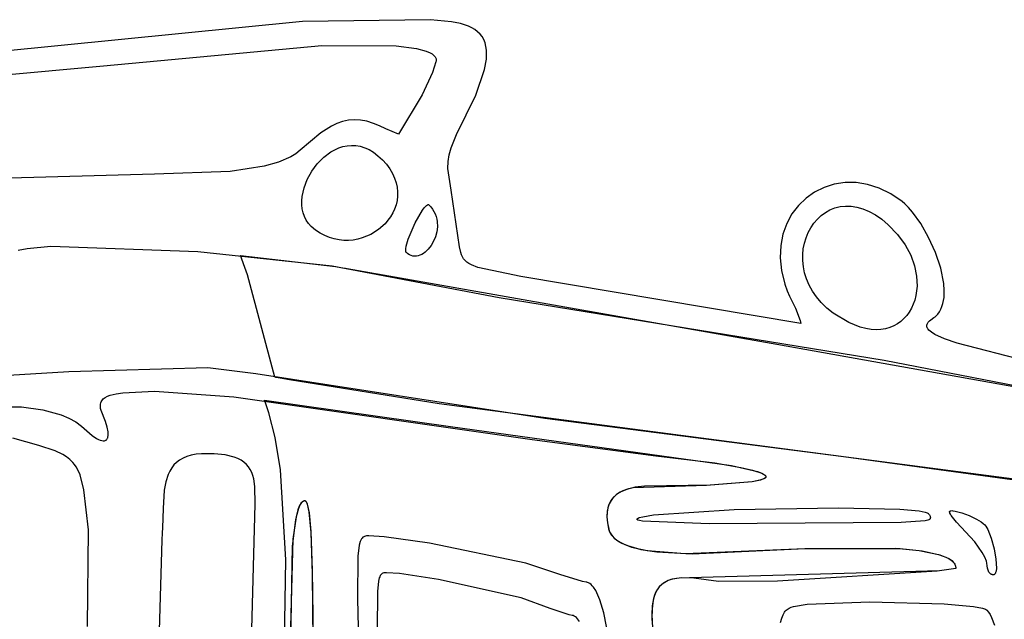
# Model space of a CAD drawing. Extents: x -74.1 to 10.8, y -36.7 to 44.6.
# Tile 182 of 199: x -23.8 to -21.9, y 4.6 to 5.8. Entities that reach past the tile are written whole.
import ezdxf

# ---------------------------------------------------------------- set-up
doc = ezdxf.new("R2010")
doc.units = 0

msp = doc.modelspace()

# ---------------------------------------------------------------- linework, layer by layer
at = {"layer": 'Layer 1', "color": 7, "linetype": 'CONTINUOUS'}
for p, q in [((-23.230991, 5.762613), (-23.886788, 5.697105)), ((-22.985327, 5.765999), (-23.230991, 5.762613)), ((-22.944399, 5.762202), (-22.985327, 5.765999)), ((-22.927139, 5.758628), (-22.944399, 5.762202)), ((-22.912197, 5.753629), (-22.927139, 5.758628)), ((-22.905638, 5.750524), (-22.912197, 5.753629)), ((-22.89971, 5.746975), (-22.905638, 5.750524)), ((-22.89443, 5.742955), (-22.89971, 5.746975)), ((-22.889815, 5.738434), (-22.89443, 5.742955)), ((-22.885882, 5.733384), (-22.889815, 5.738434)), ((-22.882648, 5.727775), (-22.885882, 5.733384)), ((-22.880131, 5.721579), (-22.882648, 5.727775)), ((-22.878347, 5.714768), (-22.880131, 5.721579)), ((-23.613707, 5.677577), (-23.194165, 5.71628)), ((-23.194165, 5.71628), (-23.05127, 5.715485)), ((-23.05127, 5.715485), (-23.011942, 5.710417)), ((-23.011942, 5.710417), (-22.993119, 5.705371)), ((-22.993119, 5.705371), (-22.985403, 5.702022)), ((-22.985403, 5.702022), (-22.982155, 5.700117)), ((-22.877313, 5.707311), (-22.878347, 5.714768)), ((-22.877047, 5.699181), (-22.877313, 5.707311)), ((-22.982155, 5.700117), (-22.979383, 5.698048)), ((-22.97454, 5.685006), (-22.981426, 5.664167)), ((-22.979383, 5.698048), (-22.977142, 5.695809)), ((-22.977142, 5.695809), (-22.976237, 5.694623)), ((-22.976237, 5.694623), (-22.975484, 5.693392)), ((-22.975484, 5.693392), (-22.97489, 5.692115)), ((-22.97489, 5.692115), (-22.974462, 5.690791)), ((-22.974239, 5.686527), (-22.97454, 5.685006)), ((-22.974462, 5.690791), (-22.974207, 5.689419)), ((-22.97413, 5.687998), (-22.974239, 5.686527)), ((-22.974207, 5.689419), (-22.97413, 5.687998)), ((-22.881024, 5.670458), (-22.877565, 5.690347)), ((-22.877565, 5.690347), (-22.877047, 5.699181)), ((-23.9542, 5.646584), (-23.613707, 5.677577)), ((-22.981426, 5.664167), (-23.001192, 5.621655)), ((-22.89811, 5.620976), (-22.881024, 5.670458)), ((-23.001192, 5.621655), (-23.046637, 5.545648)), ((-22.934939, 5.545475), (-22.89811, 5.620976)), ((-23.154128, 5.570239), (-23.164905, 5.56647)), ((-23.143033, 5.572699), (-23.154128, 5.570239)), ((-23.131576, 5.573709), (-23.143033, 5.572699)), ((-23.119713, 5.57313), (-23.131576, 5.573709)), ((-23.107399, 5.570821), (-23.119713, 5.57313)), ((-23.094592, 5.566645), (-23.107399, 5.570821)), ((-23.175408, 5.561532), (-23.19577, 5.548705)), ((-23.164905, 5.56647), (-23.175408, 5.561532)), ((-23.083077, 5.561648), (-23.094592, 5.566645)), ((-23.070936, 5.556042), (-23.083077, 5.561648)), ((-23.046637, 5.545648), (-23.070936, 5.556042)), ((-23.19577, 5.548705), (-23.235442, 5.514914)), ((-22.945295, 5.519658), (-22.934939, 5.545475)), ((-23.235442, 5.514914), (-23.243914, 5.508303)), ((-23.190346, 5.501526), (-23.176444, 5.511871)), ((-23.176444, 5.511871), (-23.169023, 5.516024)), ((-23.169023, 5.516024), (-23.161337, 5.51941)), ((-23.161337, 5.51941), (-23.15342, 5.521962)), ((-23.15342, 5.521962), (-23.145309, 5.523617)), ((-23.145309, 5.523617), (-23.137038, 5.524308)), ((-23.137038, 5.524308), (-23.128642, 5.523969)), ((-23.128642, 5.523969), (-23.120158, 5.522535)), ((-23.120158, 5.522535), (-23.111619, 5.519941)), ((-23.111619, 5.519941), (-23.103063, 5.516121)), ((-23.103063, 5.516121), (-23.094524, 5.511009)), ((-22.948935, 5.506455), (-22.945295, 5.519658)), ((-23.253795, 5.502336), (-23.277355, 5.492204)), ((-23.243914, 5.508303), (-23.253795, 5.502336)), ((-23.202762, 5.488898), (-23.190346, 5.501526)), ((-23.094524, 5.511009), (-23.086036, 5.50454)), ((-23.086036, 5.50454), (-23.077637, 5.496648)), ((-23.077637, 5.496648), (-23.069856, 5.487957)), ((-22.951398, 5.479998), (-22.951085, 5.493199)), ((-22.951085, 5.493199), (-22.948935, 5.506455)), ((-23.370674, 5.473988), (-23.515779, 5.468776)), ((-23.305262, 5.484269), (-23.370674, 5.473988)), ((-23.277355, 5.492204), (-23.305262, 5.484269)), ((-23.222002, 5.458894), (-23.213408, 5.474513)), ((-23.213408, 5.474513), (-23.202762, 5.488898)), ((-23.069856, 5.487957), (-23.063355, 5.47916)), ((-23.063355, 5.47916), (-23.058084, 5.470298)), ((-22.945069, 5.437928), (-22.951398, 5.479998)), ((-23.515779, 5.468776), (-23.881653, 5.458704)), ((-23.228261, 5.442567), (-23.222002, 5.458894)), ((-23.058084, 5.470298), (-23.053992, 5.461412)), ((-23.053992, 5.461412), (-23.05103, 5.452543)), ((-23.231903, 5.426055), (-23.228261, 5.442567)), ((-23.05103, 5.452543), (-23.049147, 5.443732)), ((-23.049147, 5.443732), (-23.048293, 5.435019)), ((-22.929002, 5.329461), (-22.945069, 5.437928)), ((-22.227925, 5.443567), (-22.246124, 5.434577)), ((-22.208364, 5.44972), (-22.227925, 5.443567)), ((-22.187712, 5.452842), (-22.208364, 5.44972)), ((-22.166245, 5.452742), (-22.187712, 5.452842)), ((-22.144234, 5.449227), (-22.166245, 5.452742)), ((-22.121955, 5.442104), (-22.144234, 5.449227)), ((-22.099679, 5.43118), (-22.121955, 5.442104)), ((-23.232653, 5.417893), (-23.231903, 5.426055)), ((-23.232644, 5.409882), (-23.232653, 5.417893)), ((-23.049472, 5.418052), (-23.051404, 5.40988)), ((-23.048418, 5.426445), (-23.049472, 5.418052)), ((-23.048293, 5.435019), (-23.048418, 5.426445)), ((-22.262686, 5.422943), (-22.277338, 5.408856)), ((-22.246124, 5.434577), (-22.262686, 5.422943)), ((-22.077681, 5.416263), (-22.099679, 5.43118)), ((-23.231838, 5.402087), (-23.232644, 5.409882)), ((-23.230201, 5.394574), (-23.231838, 5.402087)), ((-23.054165, 5.401969), (-23.057703, 5.394361)), ((-23.051404, 5.40988), (-23.054165, 5.401969)), ((-23.014525, 5.37572), (-23.000414, 5.399976)), ((-23.000414, 5.399976), (-22.997085, 5.404295)), ((-22.997085, 5.404295), (-22.993967, 5.407615)), ((-22.993967, 5.407615), (-22.992509, 5.408852)), ((-22.992509, 5.408852), (-22.991129, 5.409783)), ((-22.991129, 5.409783), (-22.990471, 5.410127)), ((-22.990471, 5.410127), (-22.989836, 5.410388)), ((-22.989836, 5.410388), (-22.989224, 5.410562)), ((-22.989224, 5.410562), (-22.988637, 5.410648)), ((-22.988637, 5.410648), (-22.984625, 5.406334)), ((-22.984625, 5.406334), (-22.981199, 5.401848)), ((-22.981199, 5.401848), (-22.978334, 5.397215)), ((-22.277338, 5.408856), (-22.289807, 5.39251)), ((-22.225416, 5.395375), (-22.216648, 5.400273)), ((-22.216648, 5.400273), (-22.207282, 5.404023)), ((-22.207282, 5.404023), (-22.197371, 5.406539)), ((-22.197371, 5.406539), (-22.186967, 5.407732)), ((-22.186967, 5.407732), (-22.176121, 5.407514)), ((-22.176121, 5.407514), (-22.164883, 5.405798)), ((-22.164883, 5.405798), (-22.153307, 5.402494)), ((-22.153307, 5.402494), (-22.141443, 5.397515)), ((-22.072749, 5.412247), (-22.077681, 5.416263)), ((-22.065346, 5.40501), (-22.072749, 5.412247)), ((-22.057652, 5.396061), (-22.065346, 5.40501)), ((-23.227698, 5.387408), (-23.230201, 5.394574)), ((-23.224294, 5.380655), (-23.227698, 5.387408)), ((-23.219952, 5.37438), (-23.224294, 5.380655)), ((-23.066915, 5.380217), (-23.072487, 5.373762)), ((-23.06197, 5.387097), (-23.066915, 5.380217)), ((-23.057703, 5.394361), (-23.06197, 5.387097)), ((-22.978334, 5.397215), (-22.976006, 5.392463)), ((-22.976006, 5.392463), (-22.974192, 5.387617)), ((-22.974192, 5.387617), (-22.972867, 5.382706)), ((-22.972867, 5.382706), (-22.972008, 5.377754)), ((-22.289807, 5.39251), (-22.299818, 5.374098)), ((-22.247629, 5.374685), (-22.240959, 5.382494)), ((-22.240959, 5.382494), (-22.233537, 5.38942)), ((-22.233537, 5.38942), (-22.225416, 5.395375)), ((-22.141443, 5.397515), (-22.129342, 5.390774)), ((-22.129342, 5.390774), (-22.117056, 5.382181)), ((-22.117056, 5.382181), (-22.104637, 5.371648)), ((-22.041992, 5.373873), (-22.057652, 5.396061)), ((-23.214637, 5.368648), (-23.219952, 5.37438)), ((-23.20607, 5.361628), (-23.214637, 5.368648)), ((-23.197278, 5.355727), (-23.20607, 5.361628)), ((-23.085314, 5.362291), (-23.10005, 5.353011)), ((-23.072487, 5.373762), (-23.085314, 5.362291)), ((-23.028029, 5.343773), (-23.014525, 5.37572)), ((-22.97159, 5.367837), (-22.972746, 5.358079)), ((-22.972008, 5.377754), (-22.97159, 5.367837)), ((-22.299818, 5.374098), (-22.3071, 5.353811)), ((-22.258512, 5.356773), (-22.253498, 5.366082)), ((-22.253498, 5.366082), (-22.247629, 5.374685)), ((-22.104637, 5.371648), (-22.086506, 5.352893)), ((-22.026969, 5.347373), (-22.041992, 5.373873)), ((-23.188311, 5.350904), (-23.197278, 5.355727)), ((-23.179219, 5.347119), (-23.188311, 5.350904)), ((-23.170052, 5.344331), (-23.179219, 5.347119)), ((-23.160861, 5.342499), (-23.170052, 5.344331)), ((-23.151696, 5.341582), (-23.160861, 5.342499)), ((-23.142606, 5.341539), (-23.151696, 5.341582)), ((-23.133642, 5.34233), (-23.142606, 5.341539)), ((-23.124854, 5.343913), (-23.133642, 5.34233)), ((-23.116293, 5.346249), (-23.124854, 5.343913)), ((-23.10005, 5.353011), (-23.116293, 5.346249)), ((-23.031839, 5.330395), (-23.028029, 5.343773)), ((-22.975284, 5.348692), (-22.979012, 5.33989)), ((-22.972746, 5.358079), (-22.975284, 5.348692)), ((-22.3071, 5.353811), (-22.311378, 5.331843)), ((-22.265774, 5.336389), (-22.262621, 5.346846)), ((-22.262621, 5.346846), (-22.258512, 5.356773)), ((-22.086506, 5.352893), (-22.072137, 5.33326)), ((-22.013786, 5.318251), (-22.026969, 5.347373)), ((-23.777839, 5.322963), (-23.761159, 5.326312)), ((-23.761159, 5.326312), (-23.715152, 5.330329)), ((-23.715152, 5.330329), (-23.432311, 5.320099)), ((-23.032757, 5.322977), (-23.03266, 5.325144)), ((-23.032626, 5.321154), (-23.032757, 5.322977)), ((-23.03266, 5.325144), (-23.031839, 5.330395)), ((-22.989271, 5.324884), (-22.995418, 5.319107)), ((-22.983738, 5.331883), (-22.989271, 5.324884)), ((-22.979012, 5.33989), (-22.983738, 5.331883)), ((-22.926886, 5.318681), (-22.929002, 5.329461)), ((-22.311378, 5.331843), (-22.312378, 5.308386)), ((-22.269002, 5.314236), (-22.267918, 5.325489)), ((-22.267918, 5.325489), (-22.265774, 5.336389)), ((-22.072137, 5.33326), (-22.061377, 5.313137)), ((-23.432311, 5.320099), (-23.174199, 5.292591)), ((-23.350612, 5.312584), (-23.350628, 5.312624)), ((-23.350615, 5.312646), (-23.167483, 5.291264)), ((-23.350581, 5.312503), (-23.350612, 5.312584)), ((-23.350518, 5.312342), (-23.350581, 5.312503)), ((-23.348528, 5.307173), (-23.350518, 5.312342)), ((-23.344585, 5.296703), (-23.348528, 5.307173)), ((-23.032472, 5.320379), (-23.032626, 5.321154)), ((-23.032257, 5.319701), (-23.032472, 5.320379)), ((-23.031979, 5.319123), (-23.032257, 5.319701)), ((-23.031816, 5.318873), (-23.031979, 5.319123)), ((-23.031637, 5.318648), (-23.031816, 5.318873)), ((-23.030165, 5.317229), (-23.031637, 5.318648)), ((-23.028656, 5.315969), (-23.030165, 5.317229)), ((-23.02554, 5.313914), (-23.028656, 5.315969)), ((-23.022314, 5.312456), (-23.02554, 5.313914)), ((-23.019002, 5.311568), (-23.022314, 5.312456)), ((-23.015628, 5.311225), (-23.019002, 5.311568)), ((-23.012215, 5.3114), (-23.015628, 5.311225)), ((-23.008789, 5.312065), (-23.012215, 5.3114)), ((-23.005371, 5.313195), (-23.008789, 5.312065)), ((-23.001988, 5.314763), (-23.005371, 5.313195)), ((-22.998662, 5.316743), (-23.001988, 5.314763)), ((-22.995418, 5.319107), (-22.998662, 5.316743)), ((-22.925446, 5.314061), (-22.926886, 5.318681)), ((-22.92364, 5.309896), (-22.925446, 5.314061)), ((-22.921383, 5.306144), (-22.92364, 5.309896)), ((-22.918592, 5.30276), (-22.921383, 5.306144)), ((-22.312378, 5.308386), (-22.309829, 5.283633)), ((-22.268976, 5.302717), (-22.269002, 5.314236)), ((-22.061377, 5.313137), (-22.054075, 5.292914)), ((-22.003644, 5.288198), (-22.013786, 5.318251)), ((-23.336852, 5.275245), (-23.344585, 5.296703)), ((-23.174199, 5.292591), (-22.853179, 5.231816)), ((-23.167483, 5.291264), (-23.154022, 5.289129)), ((-23.154022, 5.289129), (-23.148346, 5.288145)), ((-23.148346, 5.288145), (-23.145783, 5.287676)), ((-23.145783, 5.287676), (-23.145558, 5.287633)), ((-23.145558, 5.287633), (-22.318705, 5.14201)), ((-22.915182, 5.2997), (-22.918592, 5.30276)), ((-22.911071, 5.296923), (-22.915182, 5.2997)), ((-22.906173, 5.294383), (-22.911071, 5.296923)), ((-22.893684, 5.289844), (-22.906173, 5.294383)), ((-22.811411, 5.272364), (-22.893684, 5.289844)), ((-22.267787, 5.29102), (-22.268976, 5.302717)), ((-22.265384, 5.279233), (-22.267787, 5.29102)), ((-22.054075, 5.292914), (-22.050076, 5.272978)), ((-21.997743, 5.258903), (-22.003644, 5.288198)), ((-23.284641, 5.078669), (-23.336852, 5.275245)), ((-22.272724, 5.181659), (-22.811411, 5.272364)), ((-22.309829, 5.283633), (-22.303455, 5.257776)), ((-22.261715, 5.267445), (-22.265384, 5.279233)), ((-22.25673, 5.255743), (-22.261715, 5.267445)), ((-22.050076, 5.272978), (-22.049231, 5.253717)), ((-22.303455, 5.257776), (-22.298748, 5.244494)), ((-22.250376, 5.244216), (-22.25673, 5.255743)), ((-22.049231, 5.253717), (-22.051385, 5.235519)), ((-21.996759, 5.245068), (-21.997743, 5.258903)), ((-22.853179, 5.231816), (-22.112248, 5.11122)), ((-22.298748, 5.244494), (-22.294435, 5.234267)), ((-22.294435, 5.234267), (-22.282873, 5.211364)), ((-22.242603, 5.232951), (-22.250376, 5.244216)), ((-22.233358, 5.222037), (-22.242603, 5.232951)), ((-22.051385, 5.235519), (-22.05354, 5.226941)), ((-21.999475, 5.220081), (-21.997287, 5.232057)), ((-21.997287, 5.232057), (-21.996759, 5.245068)), ((-22.282873, 5.211364), (-22.274006, 5.187382)), ((-22.22259, 5.211562), (-22.233358, 5.222037)), ((-22.210249, 5.201613), (-22.22259, 5.211562)), ((-22.059908, 5.211066), (-22.064084, 5.203867)), ((-22.056387, 5.218773), (-22.059908, 5.211066)), ((-22.05354, 5.226941), (-22.056387, 5.218773)), ((-22.006201, 5.20452), (-22.003475, 5.209351)), ((-22.003475, 5.209351), (-22.001239, 5.214547)), ((-22.001239, 5.214547), (-21.999475, 5.220081)), ((-22.180637, 5.183648), (-22.210249, 5.201613)), ((-22.074325, 5.191189), (-22.080351, 5.185807)), ((-22.068896, 5.197226), (-22.074325, 5.191189)), ((-22.064084, 5.203867), (-22.068896, 5.197226)), ((-22.022685, 5.189167), (-22.017121, 5.193089)), ((-22.017121, 5.193089), (-22.014648, 5.194849)), ((-22.014648, 5.194849), (-22.0132, 5.196055)), ((-22.0132, 5.196055), (-22.009437, 5.200079)), ((-22.009437, 5.200079), (-22.006201, 5.20452)), ((-22.274006, 5.187382), (-22.27322, 5.184256)), ((-22.27322, 5.184256), (-22.272859, 5.18268)), ((-22.272859, 5.18268), (-22.272688, 5.181888)), ((-22.272646, 5.18169), (-22.272724, 5.181659)), ((-22.272688, 5.181888), (-22.272646, 5.18169)), ((-22.158338, 5.174806), (-22.180637, 5.183648)), ((-22.14779, 5.172118), (-22.158338, 5.174806)), ((-22.137668, 5.170521), (-22.14779, 5.172118)), ((-22.127992, 5.169967), (-22.137668, 5.170521)), ((-22.11878, 5.170405), (-22.127992, 5.169967)), ((-22.110051, 5.171789), (-22.11878, 5.170405)), ((-22.101825, 5.17407), (-22.110051, 5.171789)), ((-22.09412, 5.177199), (-22.101825, 5.17407)), ((-22.086955, 5.181128), (-22.09412, 5.177199)), ((-22.080351, 5.185807), (-22.086955, 5.181128)), ((-22.03034, 5.177165), (-22.030253, 5.178782)), ((-22.030147, 5.175464), (-22.03034, 5.177165)), ((-22.030253, 5.178782), (-22.029912, 5.180319)), ((-22.029646, 5.173673), (-22.030147, 5.175464)), ((-22.029912, 5.180319), (-22.029344, 5.181779)), ((-22.029631, 5.173633), (-22.029646, 5.173673)), ((-22.02923, 5.17271), (-22.029631, 5.173633)), ((-22.029344, 5.181779), (-22.028577, 5.183166)), ((-22.028698, 5.171777), (-22.02923, 5.17271)), ((-22.028038, 5.170836), (-22.028698, 5.171777)), ((-22.028577, 5.183166), (-22.027637, 5.184486)), ((-22.026342, 5.168927), (-22.028038, 5.170836)), ((-22.027637, 5.184486), (-22.025345, 5.186938)), ((-22.025345, 5.186938), (-22.022685, 5.189167)), ((-22.024154, 5.166985), (-22.026342, 5.168927)), ((-22.021489, 5.165011), (-22.024154, 5.166985)), ((-22.014784, 5.160975), (-22.021489, 5.165011)), ((-21.996273, 5.152596), (-22.014784, 5.160975)), ((-21.971714, 5.14389), (-21.996273, 5.152596)), ((-22.318705, 5.14201), (-21.594292, 5.012544)), ((-21.831098, 5.10786), (-21.971714, 5.14389)), ((-23.413034, 5.096448), (-23.680525, 5.088805)), ((-23.321288, 5.085258), (-23.413034, 5.096448)), ((-22.112248, 5.11122), (-21.48795, 4.989813)), ((-23.680525, 5.088805), (-25.344093, 4.987972)), ((-22.765253, 4.999143), (-23.321288, 5.085258)), ((-23.284526, 5.078628), (-23.284617, 5.078645)), ((-23.283971, 5.078528), (-23.284526, 5.078628)), ((-23.282861, 5.078326), (-23.283971, 5.078528)), ((-23.273979, 5.076722), (-23.282861, 5.078326)), ((-23.256191, 5.073544), (-23.273979, 5.076722)), ((-22.968343, 5.027457), (-23.256191, 5.073544)), ((-23.614393, 5.03678), (-23.612604, 5.038285)), ((-23.612604, 5.038285), (-23.610617, 5.039643)), ((-23.610617, 5.039643), (-23.606112, 5.041969)), ((-23.606112, 5.041969), (-23.601016, 5.043847)), ((-23.601016, 5.043847), (-23.589588, 5.04662)), ((-23.589588, 5.04662), (-23.576686, 5.048772)), ((-23.576686, 5.048772), (-23.51621, 5.051739)), ((-23.51621, 5.051739), (-23.363052, 5.041045)), ((-23.363052, 5.041045), (-22.78924, 4.958641)), ((-23.963883, 5.022161), (-23.77196, 5.021859)), ((-23.77196, 5.021859), (-23.730855, 5.01578)), ((-23.620003, 5.02406), (-23.619762, 5.026676)), ((-23.619926, 5.021219), (-23.620003, 5.02406)), ((-23.619515, 5.018143), (-23.619926, 5.021219)), ((-23.619762, 5.026676), (-23.619221, 5.029079)), ((-23.619221, 5.029079), (-23.618397, 5.031279)), ((-23.618397, 5.031279), (-23.617306, 5.033289)), ((-23.617306, 5.033289), (-23.615966, 5.035118)), ((-23.615966, 5.035118), (-23.614393, 5.03678)), ((-23.304598, 5.034554), (-23.3046, 5.034643)), ((-23.3046, 5.034643), (-22.946415, 4.983508)), ((-23.304162, 5.033506), (-23.304598, 5.034554)), ((-23.302429, 5.029204), (-23.304162, 5.033506)), ((-23.295707, 5.010166), (-23.302429, 5.029204)), ((-21.7005, 4.861563), (-22.968343, 5.027457)), ((-23.730855, 5.01578), (-23.695522, 5.006295)), ((-23.695522, 5.006295), (-23.680492, 5.000117)), ((-23.680492, 5.000117), (-23.667472, 4.9929)), ((-23.618753, 5.014819), (-23.619515, 5.018143)), ((-23.610466, 4.993708), (-23.618753, 5.014819)), ((-23.283538, 4.962577), (-23.295707, 5.010166)), ((-23.667472, 4.9929), (-23.65665, 4.984579)), ((-23.65665, 4.984579), (-23.635782, 4.96634)), ((-23.607001, 4.982764), (-23.610466, 4.993708)), ((-23.605187, 4.973655), (-23.607001, 4.982764)), ((-22.946415, 4.983508), (-22.406197, 4.908914)), ((-22.19034, 4.925344), (-22.765253, 4.999143)), ((-23.635782, 4.96634), (-23.627453, 4.960896)), ((-23.606269, 4.961107), (-23.605802, 4.962254)), ((-23.605802, 4.962254), (-23.605429, 4.963522)), ((-23.605429, 4.963522), (-23.604963, 4.966422)), ((-23.60488, 4.969801), (-23.605187, 4.973655)), ((-23.604963, 4.966422), (-23.60488, 4.969801)), ((-23.273612, 4.900776), (-23.283538, 4.962577)), ((-23.738529, 4.947504), (-23.788164, 4.961325)), ((-23.706968, 4.937154), (-23.738529, 4.947504)), ((-23.627453, 4.960896), (-23.623738, 4.958978)), ((-23.623738, 4.958978), (-23.620332, 4.95759)), ((-23.620332, 4.95759), (-23.617243, 4.956726)), ((-23.617243, 4.956726), (-23.61448, 4.95638)), ((-23.61448, 4.95638), (-23.613222, 4.956401)), ((-23.613222, 4.956401), (-23.612048, 4.956549)), ((-23.612048, 4.956549), (-23.61096, 4.956824)), ((-23.61096, 4.956824), (-23.609958, 4.957226)), ((-23.609958, 4.957226), (-23.609042, 4.957753)), ((-23.609042, 4.957753), (-23.608214, 4.958405)), ((-23.608214, 4.958405), (-23.607476, 4.959182)), ((-23.607476, 4.959182), (-23.606827, 4.960083)), ((-23.606827, 4.960083), (-23.606269, 4.961107)), ((-22.78924, 4.958641), (-22.551496, 4.927223)), ((-23.692169, 4.929807), (-23.706968, 4.937154)), ((-23.685286, 4.925321), (-23.692169, 4.929807)), ((-23.67885, 4.920189), (-23.685286, 4.925321)), ((-23.453586, 4.926293), (-23.461049, 4.92313)), ((-23.445199, 4.928759), (-23.453586, 4.926293)), ((-23.435831, 4.930491), (-23.445199, 4.928759)), ((-23.425428, 4.931453), (-23.435831, 4.930491)), ((-23.401225, 4.931231), (-23.425428, 4.931453)), ((-23.379932, 4.928998), (-23.401225, 4.931231)), ((-23.362765, 4.924848), (-23.379932, 4.928998)), ((-23.355595, 4.92206), (-23.362765, 4.924848)), ((-22.551496, 4.927223), (-22.438094, 4.914172)), ((-21.563914, 4.840301), (-22.19034, 4.925344)), ((-23.672939, 4.914334), (-23.67885, 4.920189)), ((-23.669659, 4.910467), (-23.672939, 4.914334)), ((-23.66677, 4.906398), (-23.669659, 4.910467)), ((-23.66407, 4.901705), (-23.66677, 4.906398)), ((-23.478444, 4.909823), (-23.482764, 4.904237)), ((-23.473422, 4.914858), (-23.478444, 4.909823)), ((-23.467642, 4.919306), (-23.473422, 4.914858)), ((-23.461049, 4.92313), (-23.467642, 4.919306)), ((-23.349296, 4.9188), (-23.355595, 4.92206)), ((-23.343815, 4.915068), (-23.349296, 4.9188)), ((-23.339097, 4.910867), (-23.343815, 4.915068)), ((-23.33509, 4.9062), (-23.339097, 4.910867)), ((-23.331739, 4.901068), (-23.33509, 4.9062)), ((-22.438094, 4.914172), (-22.388032, 4.905281)), ((-22.406197, 4.908914), (-22.356002, 4.897022)), ((-22.388032, 4.905281), (-22.365483, 4.899818)), ((-23.659215, 4.890547), (-23.66407, 4.901705)), ((-23.651537, 4.861881), (-23.659215, 4.890547)), ((-23.489518, 4.89156), (-23.494129, 4.87712)), ((-23.486436, 4.898137), (-23.489518, 4.89156)), ((-23.482764, 4.904237), (-23.486436, 4.898137)), ((-23.328991, 4.895473), (-23.331739, 4.901068)), ((-23.326792, 4.889417), (-23.328991, 4.895473)), ((-23.32509, 4.882903), (-23.326792, 4.889417)), ((-23.263119, 4.727221), (-23.273612, 4.900776)), ((-22.365483, 4.899818), (-22.347472, 4.893792)), ((-22.356002, 4.897022), (-22.347506, 4.893807)), ((-22.347506, 4.893807), (-22.344508, 4.892296)), ((-22.347472, 4.893792), (-22.344726, 4.892419)), ((-22.344726, 4.892419), (-22.342628, 4.891098)), ((-22.344508, 4.892296), (-22.342295, 4.890848)), ((-22.342628, 4.891098), (-22.341814, 4.890457)), ((-22.342295, 4.890848), (-22.341471, 4.890148)), ((-22.341814, 4.890457), (-22.341152, 4.889828)), ((-22.341471, 4.890148), (-22.340831, 4.889462)), ((-22.341152, 4.889828), (-22.340639, 4.889212)), ((-22.340831, 4.889462), (-22.340368, 4.888791)), ((-22.340639, 4.889212), (-22.340271, 4.888608)), ((-22.340208, 4.886256), (-22.340369, 4.885955)), ((-22.340368, 4.888791), (-22.340202, 4.888461)), ((-22.340182, 4.886313), (-22.34032, 4.886039)), ((-22.340271, 4.888608), (-22.34014, 4.888311)), ((-22.340086, 4.88656), (-22.340208, 4.886256)), ((-22.340202, 4.888461), (-22.340079, 4.888135)), ((-22.340077, 4.886589), (-22.340182, 4.886313)), ((-22.34014, 4.888311), (-22.340044, 4.888016)), ((-22.340004, 4.886868), (-22.340086, 4.88656)), ((-22.340079, 4.888135), (-22.339998, 4.887813)), ((-22.340003, 4.886869), (-22.340077, 4.886589)), ((-22.340044, 4.888016), (-22.339983, 4.887725)), ((-22.339961, 4.887179), (-22.340004, 4.886868)), ((-22.339963, 4.887151), (-22.340003, 4.886869)), ((-22.339998, 4.887813), (-22.339959, 4.887494)), ((-22.339983, 4.887725), (-22.339956, 4.887437)), ((-22.339956, 4.887437), (-22.339963, 4.887151)), ((-22.339959, 4.887494), (-22.339961, 4.887179)), ((-23.494129, 4.87712), (-23.497042, 4.86121)), ((-23.322959, 4.868506), (-23.32509, 4.882903)), ((-23.322292, 4.834295), (-23.322959, 4.868506)), ((-22.454199, 4.870476), (-22.595227, 4.866156)), ((-22.573361, 4.869163), (-22.591426, 4.866889)), ((-22.446937, 4.870775), (-22.573361, 4.869163)), ((-22.366079, 4.877519), (-22.454199, 4.870476)), ((-22.366193, 4.877501), (-22.446937, 4.870775)), ((-22.351365, 4.880524), (-22.366193, 4.877501)), ((-22.350056, 4.880892), (-22.366079, 4.877519)), ((-22.345946, 4.882278), (-22.351365, 4.880524)), ((-22.344541, 4.882877), (-22.350056, 4.880892)), ((-22.34383, 4.88322), (-22.345946, 4.882278)), ((-22.342536, 4.883948), (-22.344541, 4.882877)), ((-22.342146, 4.884206), (-22.34383, 4.88322)), ((-22.341736, 4.884504), (-22.342536, 4.883948)), ((-22.341475, 4.884715), (-22.342146, 4.884206)), ((-22.341079, 4.885074), (-22.341736, 4.884504)), ((-22.340921, 4.885236), (-22.341475, 4.884715)), ((-22.340568, 4.885658), (-22.341079, 4.885074)), ((-22.340489, 4.885769), (-22.340921, 4.885236)), ((-22.340369, 4.885955), (-22.340568, 4.885658)), ((-22.34032, 4.886039), (-22.340489, 4.885769)), ((-23.643126, 4.784959), (-23.651537, 4.861881)), ((-23.497042, 4.86121), (-23.499553, 4.826155)), ((-22.628085, 4.852266), (-22.633376, 4.847342)), ((-22.627239, 4.852927), (-22.633156, 4.84758)), ((-22.622017, 4.856446), (-22.628085, 4.852266)), ((-22.620389, 4.85738), (-22.627239, 4.852927)), ((-22.615244, 4.859939), (-22.622017, 4.856446)), ((-22.612706, 4.861017), (-22.620389, 4.85738)), ((-22.607839, 4.862805), (-22.615244, 4.859939)), ((-22.604286, 4.863916), (-22.612706, 4.861017)), ((-22.591426, 4.866889), (-22.607839, 4.862805)), ((-22.595227, 4.866156), (-22.604286, 4.863916)), ((-23.340554, 4.151178), (-23.322292, 4.834295)), ((-23.237383, 4.83063), (-23.240202, 4.823432)), ((-23.236498, 4.832395), (-23.239162, 4.826392)), ((-23.235841, 4.833569), (-23.237383, 4.83063)), ((-23.235055, 4.834835), (-23.236498, 4.832395)), ((-23.234208, 4.836035), (-23.235841, 4.833569)), ((-23.233535, 4.836874), (-23.235055, 4.834835)), ((-23.23248, 4.838001), (-23.234208, 4.836035)), ((-23.231937, 4.838494), (-23.233535, 4.836874)), ((-23.231579, 4.838789), (-23.23248, 4.838001)), ((-23.231108, 4.839141), (-23.231937, 4.838494)), ((-23.230654, 4.839442), (-23.231579, 4.838789)), ((-23.230258, 4.839676), (-23.231108, 4.839141)), ((-23.229705, 4.839958), (-23.230654, 4.839442)), ((-23.229388, 4.840096), (-23.230258, 4.839676)), ((-23.228729, 4.840333), (-23.229705, 4.839958)), ((-23.228497, 4.8404), (-23.229388, 4.840096)), ((-23.227728, 4.840564), (-23.228729, 4.840333)), ((-23.227585, 4.840585), (-23.228497, 4.8404)), ((-23.226702, 4.840648), (-23.227728, 4.840564)), ((-23.226651, 4.840648), (-23.227585, 4.840585)), ((-23.226637, 4.840648), (-23.226702, 4.840648)), ((-23.226512, 4.840645), (-23.226612, 4.840648)), ((-23.226425, 4.84064), (-23.226604, 4.840648)), ((-23.226128, 4.840598), (-23.226512, 4.840645)), ((-23.22608, 4.840588), (-23.226425, 4.84064)), ((-23.225767, 4.840497), (-23.226128, 4.840598)), ((-23.225754, 4.840493), (-23.22608, 4.840588)), ((-23.225427, 4.840347), (-23.225767, 4.840497)), ((-23.225445, 4.840357), (-23.225754, 4.840493)), ((-23.225154, 4.840185), (-23.225445, 4.840357)), ((-23.225108, 4.840153), (-23.225427, 4.840347)), ((-23.224879, 4.83998), (-23.225154, 4.840185)), ((-23.224808, 4.83992), (-23.225108, 4.840153)), ((-23.224373, 4.839485), (-23.224879, 4.83998)), ((-23.224526, 4.839652), (-23.224808, 4.83992)), ((-23.224014, 4.839033), (-23.224526, 4.839652)), ((-23.223922, 4.838903), (-23.224373, 4.839485)), ((-23.223562, 4.838334), (-23.224014, 4.839033)), ((-23.22316, 4.837589), (-23.223922, 4.838903)), ((-23.222187, 4.835522), (-23.223562, 4.838334)), ((-23.222008, 4.83518), (-23.22316, 4.837589)), ((-23.221908, 4.835009), (-23.222187, 4.835522)), ((-23.221761, 4.834792), (-23.222008, 4.83518)), ((-23.221773, 4.834808), (-23.221908, 4.835009)), ((-23.221638, 4.83465), (-23.221773, 4.834808)), ((-23.221639, 4.83465), (-23.221761, 4.834792)), ((-23.221621, 4.834595), (-23.221639, 4.83465)), ((-23.221571, 4.834435), (-23.221629, 4.834622)), ((-23.22081, 4.831751), (-23.221621, 4.834595)), ((-23.218376, 4.819903), (-23.221571, 4.834435)), ((-23.218051, 4.817847), (-23.22081, 4.831751)), ((-22.643233, 4.829789), (-22.64512, 4.820698)), ((-22.641334, 4.835029), (-22.643855, 4.827522)), ((-22.641805, 4.833892), (-22.643233, 4.829789)), ((-22.640072, 4.837713), (-22.641805, 4.833892)), ((-22.637817, 4.841616), (-22.641334, 4.835029)), ((-22.638044, 4.841262), (-22.640072, 4.837713)), ((-22.635735, 4.844547), (-22.638044, 4.841262)), ((-22.633376, 4.847342), (-22.637817, 4.841616)), ((-22.633156, 4.84758), (-22.635735, 4.844547)), ((-23.499553, 4.826155), (-23.500606, 4.788739)), ((-23.240202, 4.823432), (-23.244857, 4.80447)), ((-23.239162, 4.826392), (-23.243658, 4.81042)), ((-23.214391, 4.78017), (-23.218376, 4.819903)), ((-23.21448, 4.781596), (-23.218051, 4.817847)), ((-22.64512, 4.820698), (-22.645636, 4.81036)), ((-22.645307, 4.819037), (-22.645616, 4.809516)), ((-22.643855, 4.827522), (-22.645307, 4.819037)), ((-22.576924, 4.810336), (-22.55642, 4.81372)), ((-22.55642, 4.81372), (-22.400761, 4.82404)), ((-22.400761, 4.82404), (-22.200079, 4.827606)), ((-22.200079, 4.827606), (-22.08254, 4.82481)), ((-22.08254, 4.82481), (-22.045019, 4.821449)), ((-22.045019, 4.821449), (-22.03353, 4.819235)), ((-22.03353, 4.819235), (-22.029849, 4.817989)), ((-22.029849, 4.817989), (-22.028555, 4.817331)), ((-22.028555, 4.817331), (-22.028049, 4.816992)), ((-22.028049, 4.816992), (-22.027637, 4.816648)), ((-22.027637, 4.816648), (-22.026361, 4.815245)), ((-22.026361, 4.815245), (-22.025339, 4.813856)), ((-22.025339, 4.813856), (-22.02456, 4.812496)), ((-22.02456, 4.812496), (-22.024016, 4.811182)), ((-22.024016, 4.811182), (-22.023696, 4.809926)), ((-21.986635, 4.819753), (-21.986608, 4.820002)), ((-21.986626, 4.81936), (-21.986635, 4.819753)), ((-21.986582, 4.818979), (-21.986626, 4.81936)), ((-21.986608, 4.820002), (-21.986551, 4.820235)), ((-21.986393, 4.818149), (-21.986582, 4.818979)), ((-21.986551, 4.820235), (-21.986465, 4.820453)), ((-21.986465, 4.820453), (-21.986351, 4.820656)), ((-21.986073, 4.81723), (-21.986393, 4.818149)), ((-21.986351, 4.820656), (-21.986208, 4.820843)), ((-21.986208, 4.820843), (-21.986038, 4.821016)), ((-21.985052, 4.815132), (-21.986073, 4.81723)), ((-21.986038, 4.821016), (-21.985841, 4.821173)), ((-21.985841, 4.821173), (-21.985617, 4.821316)), ((-21.985617, 4.821316), (-21.985368, 4.821444)), ((-21.985368, 4.821444), (-21.984792, 4.821657)), ((-21.983544, 4.812696), (-21.985052, 4.815132)), ((-21.984792, 4.821657), (-21.984118, 4.821815)), ((-21.984118, 4.821815), (-21.982493, 4.821968)), ((-21.973167, 4.799798), (-21.983544, 4.812696)), ((-21.982493, 4.821968), (-21.980523, 4.821914)), ((-21.980523, 4.821914), (-21.975684, 4.821233)), ((-21.975684, 4.821233), (-21.963313, 4.817896)), ((-21.963313, 4.817896), (-21.949089, 4.812536)), ((-21.949089, 4.812536), (-21.935094, 4.805884)), ((-23.244857, 4.80447), (-23.25084, 4.753999)), ((-23.243658, 4.81042), (-23.249779, 4.766879)), ((-22.645636, 4.81036), (-22.644683, 4.798698)), ((-22.645616, 4.809516), (-22.644711, 4.798901)), ((-22.644711, 4.798901), (-22.642548, 4.787277)), ((-22.644683, 4.798698), (-22.64227, 4.786218)), ((-22.587829, 4.805391), (-22.587816, 4.805511)), ((-22.587829, 4.805272), (-22.587829, 4.805391)), ((-22.587818, 4.805152), (-22.587829, 4.805272)), ((-22.587794, 4.805031), (-22.587818, 4.805152)), ((-22.587816, 4.805511), (-22.587791, 4.80563)), ((-22.587758, 4.804911), (-22.587794, 4.805031)), ((-22.587791, 4.80563), (-22.587754, 4.80575)), ((-22.58771, 4.80479), (-22.587758, 4.804911)), ((-22.587754, 4.80575), (-22.587644, 4.805987)), ((-22.587609, 4.804591), (-22.58771, 4.80479)), ((-22.587644, 4.805987), (-22.587487, 4.806224)), ((-22.587565, 4.804523), (-22.587609, 4.804591)), ((-22.587508, 4.804454), (-22.587565, 4.804523)), ((-22.58736, 4.804318), (-22.587508, 4.804454)), ((-22.587487, 4.806224), (-22.587282, 4.80646)), ((-22.587165, 4.804183), (-22.58736, 4.804318)), ((-22.587282, 4.80646), (-22.58703, 4.806696)), ((-22.586923, 4.804049), (-22.587165, 4.804183)), ((-22.58703, 4.806696), (-22.586387, 4.807163)), ((-22.586301, 4.803784), (-22.586923, 4.804049)), ((-22.586387, 4.807163), (-22.585561, 4.807628)), ((-22.585498, 4.803523), (-22.586301, 4.803784)), ((-22.585561, 4.807628), (-22.583372, 4.808545)), ((-22.583358, 4.803014), (-22.585498, 4.803523)), ((-22.583372, 4.808545), (-22.576924, 4.810336)), ((-22.577024, 4.802048), (-22.583358, 4.803014)), ((-22.449105, 4.796762), (-22.577024, 4.802048)), ((-22.079885, 4.799236), (-22.449105, 4.796762)), ((-22.033639, 4.802572), (-22.079885, 4.799236)), ((-22.028223, 4.803576), (-22.033639, 4.802572)), ((-22.026565, 4.804103), (-22.028223, 4.803576)), ((-22.026008, 4.804373), (-22.026565, 4.804103)), ((-22.025799, 4.80451), (-22.026008, 4.804373)), ((-22.025638, 4.804648), (-22.025799, 4.80451)), ((-22.025499, 4.804744), (-22.025602, 4.804672)), ((-22.02511, 4.805058), (-22.025499, 4.804744)), ((-22.024763, 4.805408), (-22.02511, 4.805058)), ((-22.024458, 4.805794), (-22.024763, 4.805408)), ((-22.024197, 4.806213), (-22.024458, 4.805794)), ((-22.023981, 4.806664), (-22.024197, 4.806213)), ((-22.023811, 4.807144), (-22.023981, 4.806664)), ((-22.023688, 4.807652), (-22.023811, 4.807144)), ((-22.023696, 4.809926), (-22.02359, 4.808745)), ((-22.023614, 4.808187), (-22.023688, 4.807652)), ((-22.02359, 4.808745), (-22.023614, 4.808187)), ((-21.938055, 4.761851), (-21.973167, 4.799798)), ((-21.935094, 4.805884), (-21.925663, 4.800262)), ((-21.925663, 4.800262), (-21.921788, 4.797432)), ((-21.921788, 4.797432), (-21.918637, 4.794648)), ((-21.918637, 4.794648), (-21.916768, 4.792164)), ((-21.916768, 4.792164), (-21.9131, 4.785796)), ((-23.644606, 4.599303), (-23.643126, 4.784959)), ((-23.501059, 4.779292), (-23.501955, 4.765164)), ((-23.500606, 4.788739), (-23.501059, 4.779292)), ((-23.211918, 4.707045), (-23.21448, 4.781596)), ((-23.211754, 4.700531), (-23.214391, 4.78017)), ((-23.111875, 4.77258), (-23.113593, 4.7718)), ((-23.110024, 4.773112), (-23.111875, 4.77258)), ((-23.108036, 4.773439), (-23.110024, 4.773112)), ((-23.103637, 4.773648), (-23.108036, 4.773439)), ((-23.074367, 4.771848), (-23.103637, 4.773648)), ((-22.642548, 4.787277), (-22.641175, 4.782976)), ((-22.64227, 4.786218), (-22.640574, 4.781557)), ((-22.641175, 4.782976), (-22.639242, 4.778925)), ((-22.640574, 4.781557), (-22.638205, 4.777199)), ((-22.639242, 4.778925), (-22.636769, 4.775118)), ((-22.638205, 4.777199), (-22.635194, 4.773132)), ((-22.636769, 4.775118), (-22.63378, 4.771548)), ((-22.635194, 4.773132), (-22.631569, 4.769349)), ((-21.9131, 4.785796), (-21.906329, 4.768813)), ((-23.501955, 4.765164), (-23.517163, 4.224662)), ((-23.25084, 4.753999), (-23.255441, 4.489558)), ((-23.249779, 4.766879), (-23.255063, 4.574352)), ((-23.122164, 4.755771), (-23.124637, 4.734523)), ((-23.1203, 4.762668), (-23.122164, 4.755771)), ((-23.119199, 4.765335), (-23.1203, 4.762668)), ((-23.117981, 4.767539), (-23.119199, 4.765335)), ((-23.116643, 4.769322), (-23.117981, 4.767539)), ((-23.115181, 4.770728), (-23.116643, 4.769322)), ((-23.113593, 4.7718), (-23.115181, 4.770728)), ((-22.986672, 4.759621), (-23.074367, 4.771848)), ((-22.801625, 4.721012), (-22.986672, 4.759621)), ((-22.63378, 4.771548), (-22.630296, 4.768207)), ((-22.631569, 4.769349), (-22.62736, 4.765841)), ((-22.630296, 4.768207), (-22.626338, 4.76509)), ((-22.62736, 4.765841), (-22.622596, 4.762597)), ((-22.626338, 4.76509), (-22.617094, 4.7595)), ((-22.622596, 4.762597), (-22.611524, 4.75687)), ((-22.617094, 4.7595), (-22.606222, 4.754722)), ((-22.611524, 4.75687), (-22.598588, 4.752095)), ((-22.606222, 4.754722), (-22.5803, 4.747387)), ((-21.923667, 4.741703), (-21.938055, 4.761851)), ((-21.906329, 4.768813), (-21.900867, 4.74874)), ((-22.598588, 4.752095), (-22.568065, 4.745114)), ((-22.5803, 4.747387), (-22.54998, 4.742654)), ((-22.568065, 4.745114), (-22.495023, 4.739403)), ((-22.54998, 4.742654), (-22.481781, 4.73927)), ((-22.495023, 4.739403), (-22.264948, 4.749321)), ((-22.481781, 4.73927), (-22.278084, 4.748719)), ((-22.278084, 4.748719), (-22.0901, 4.749824)), ((-22.264948, 4.749321), (-22.081732, 4.749268)), ((-22.0901, 4.749824), (-22.044866, 4.745501)), ((-22.081732, 4.749268), (-22.039457, 4.74471)), ((-22.044866, 4.745501), (-22.007992, 4.737983)), ((-22.039457, 4.74471), (-22.005285, 4.737149)), ((-22.007992, 4.737983), (-21.993886, 4.732813)), ((-22.005285, 4.737149), (-21.992283, 4.732057)), ((-21.918847, 4.732627), (-21.923667, 4.741703)), ((-21.900867, 4.74874), (-21.897376, 4.728669)), ((-23.270999, 4.229183), (-23.263119, 4.727221)), ((-23.124637, 4.734523), (-23.125293, 4.65257)), ((-22.736174, 4.699043), (-22.801625, 4.721012)), ((-21.993886, 4.732813), (-21.988126, 4.729839)), ((-21.992283, 4.732057), (-21.986987, 4.729151)), ((-21.988126, 4.729839), (-21.983306, 4.726591)), ((-21.986987, 4.729151), (-21.982563, 4.725992)), ((-21.983306, 4.726591), (-21.981268, 4.724861)), ((-21.982563, 4.725992), (-21.980694, 4.724316)), ((-21.981268, 4.724861), (-21.979488, 4.723058)), ((-21.980694, 4.724316), (-21.979063, 4.722572)), ((-21.979488, 4.723058), (-21.977973, 4.721182)), ((-21.979063, 4.722572), (-21.977677, 4.720761)), ((-21.977973, 4.721182), (-21.97673, 4.719231)), ((-21.977677, 4.720761), (-21.976541, 4.718881)), ((-21.97673, 4.719231), (-21.975768, 4.717203)), ((-21.976541, 4.718881), (-21.975663, 4.716931)), ((-21.975768, 4.717203), (-21.975093, 4.715098)), ((-21.975663, 4.716931), (-21.975048, 4.714909)), ((-21.915794, 4.724645), (-21.918847, 4.732627)), ((-21.914972, 4.721163), (-21.915794, 4.724645)), ((-21.914572, 4.715845), (-21.914972, 4.721163)), ((-21.913927, 4.711609), (-21.914572, 4.715845)), ((-21.897376, 4.728669), (-21.896521, 4.711689)), ((-23.21049, 4.619988), (-23.211918, 4.707045)), ((-23.207519, 4.153853), (-23.211754, 4.700531)), ((-23.081684, 4.697039), (-23.082706, 4.695017)), ((-23.080561, 4.698675), (-23.081684, 4.697039)), ((-23.079334, 4.699965), (-23.080561, 4.698675)), ((-23.07868, 4.700493), (-23.079334, 4.699965)), ((-23.078, 4.700949), (-23.07868, 4.700493)), ((-23.076557, 4.701666), (-23.078, 4.700949)), ((-23.075002, 4.702155), (-23.076557, 4.701666)), ((-23.073332, 4.702455), (-23.075002, 4.702155)), ((-23.069637, 4.702648), (-23.073332, 4.702455)), ((-23.044684, 4.70098), (-23.069637, 4.702648)), ((-22.969653, 4.689676), (-23.044684, 4.70098)), ((-22.692416, 4.685933), (-22.736174, 4.699043)), ((-22.006082, 4.706128), (-22.486841, 4.692925)), ((-22.010682, 4.705627), (-22.317683, 4.686085)), ((-21.974637, 4.710648), (-22.010682, 4.705627)), ((-21.974637, 4.710648), (-22.006082, 4.706128)), ((-21.975093, 4.715098), (-21.974714, 4.712913)), ((-21.975048, 4.714909), (-21.974704, 4.712816)), ((-21.974714, 4.712913), (-21.974637, 4.710648)), ((-21.974704, 4.712816), (-21.974637, 4.710648)), ((-21.912647, 4.707586), (-21.913927, 4.711609)), ((-21.91179, 4.705732), (-21.912647, 4.707586)), ((-21.910801, 4.704026), (-21.91179, 4.705732)), ((-21.909687, 4.702499), (-21.910801, 4.704026)), ((-21.908458, 4.701182), (-21.909687, 4.702499)), ((-21.907121, 4.700107), (-21.908458, 4.701182)), ((-21.906416, 4.69967), (-21.907121, 4.700107)), ((-21.905686, 4.699306), (-21.906416, 4.69967)), ((-21.904935, 4.699017), (-21.905686, 4.699306)), ((-21.904161, 4.698809), (-21.904935, 4.699017)), ((-21.903368, 4.698685), (-21.904161, 4.698809)), ((-21.902463, 4.698652), (-21.903368, 4.698685)), ((-21.902039, 4.698691), (-21.902463, 4.698652)), ((-21.901631, 4.698773), (-21.902039, 4.698691)), ((-21.901241, 4.698898), (-21.901631, 4.698773)), ((-21.900867, 4.699064), (-21.901241, 4.698898)), ((-21.90051, 4.699271), (-21.900867, 4.699064)), ((-21.900169, 4.699518), (-21.90051, 4.699271)), ((-21.899844, 4.699804), (-21.900169, 4.699518)), ((-21.899535, 4.700128), (-21.899844, 4.699804)), ((-21.898965, 4.70089), (-21.899535, 4.700128)), ((-21.898456, 4.701796), (-21.898965, 4.70089)), ((-21.898008, 4.702841), (-21.898456, 4.701796)), ((-21.897289, 4.705324), (-21.898008, 4.702841)), ((-21.896521, 4.711689), (-21.897289, 4.705324)), ((-23.085194, 4.686248), (-23.087262, 4.666773)), ((-23.08363, 4.692571), (-23.085194, 4.686248)), ((-23.082706, 4.695017), (-23.08363, 4.692571)), ((-22.810965, 4.654223), (-22.969653, 4.689676)), ((-22.685637, 4.684648), (-22.692416, 4.685933)), ((-22.684423, 4.684409), (-22.685637, 4.684648)), ((-22.683218, 4.684065), (-22.684423, 4.684409)), ((-22.680835, 4.683064), (-22.683218, 4.684065)), ((-22.67849, 4.681647), (-22.680835, 4.683064)), ((-22.67618, 4.679814), (-22.67849, 4.681647)), ((-22.673908, 4.677565), (-22.67618, 4.679814)), ((-22.540217, 4.680134), (-22.545051, 4.675415)), ((-22.540254, 4.680103), (-22.544669, 4.675847)), ((-22.535122, 4.683777), (-22.540254, 4.680103)), ((-22.53451, 4.684146), (-22.540217, 4.680134)), ((-22.529229, 4.686857), (-22.535122, 4.683777)), ((-22.527874, 4.687434), (-22.53451, 4.684146)), ((-22.522532, 4.68933), (-22.529229, 4.686857)), ((-22.52025, 4.689982), (-22.527874, 4.687434)), ((-22.514988, 4.691185), (-22.522532, 4.68933)), ((-22.511579, 4.691774), (-22.52025, 4.689982)), ((-22.506554, 4.692411), (-22.514988, 4.691185)), ((-22.501805, 4.692795), (-22.511579, 4.691774)), ((-22.486841, 4.692925), (-22.506554, 4.692411)), ((-22.478712, 4.69246), (-22.501805, 4.692795)), ((-22.430846, 4.685657), (-22.478712, 4.69246)), ((-22.317683, 4.686085), (-22.430846, 4.685657)), ((-23.087262, 4.666773), (-23.087778, 4.591695)), ((-22.671673, 4.674902), (-22.673908, 4.677565)), ((-22.667313, 4.668332), (-22.671673, 4.674902)), ((-22.659037, 4.650235), (-22.667313, 4.668332)), ((-22.554043, 4.659699), (-22.556022, 4.65323)), ((-22.552335, 4.663914), (-22.554901, 4.657165)), ((-22.55152, 4.665633), (-22.554043, 4.659699)), ((-22.549071, 4.670003), (-22.552335, 4.663914)), ((-22.54841, 4.671019), (-22.55152, 4.665633)), ((-22.545051, 4.675415), (-22.549071, 4.670003)), ((-22.544669, 4.675847), (-22.54841, 4.671019)), ((-23.125293, 4.65257), (-23.121637, 4.499648)), ((-22.75501, 4.634115), (-22.810965, 4.654223)), ((-22.651356, 4.625555), (-22.659037, 4.650235)), ((-22.556827, 4.649771), (-22.558989, 4.633112)), ((-22.556022, 4.65323), (-22.55852, 4.638733)), ((-22.554901, 4.657165), (-22.556827, 4.649771)), ((-22.286586, 4.637729), (-22.260531, 4.642091)), ((-22.260531, 4.642091), (-22.140077, 4.646737)), ((-22.140077, 4.646737), (-21.997074, 4.642541)), ((-21.997074, 4.642541), (-21.940837, 4.637407)), ((-22.718159, 4.621889), (-22.75501, 4.634115)), ((-22.712637, 4.620648), (-22.718159, 4.621889)), ((-22.637789, 4.556574), (-22.651356, 4.625555)), ((-22.55852, 4.638733), (-22.559361, 4.622236)), ((-22.559361, 4.622236), (-22.557455, 4.58362)), ((-22.558989, 4.633112), (-22.559288, 4.614063)), ((-22.309537, 4.615117), (-22.306982, 4.621614)), ((-22.306982, 4.621614), (-22.304106, 4.626708)), ((-22.304106, 4.626708), (-22.302541, 4.628792)), ((-22.302541, 4.628792), (-22.300887, 4.630601)), ((-22.300887, 4.630601), (-22.299142, 4.632162)), ((-22.299142, 4.632162), (-22.297302, 4.633499)), ((-22.297302, 4.633499), (-22.295365, 4.634639)), ((-22.295365, 4.634639), (-22.291187, 4.636426)), ((-22.291187, 4.636426), (-22.286586, 4.637729)), ((-21.940837, 4.637407), (-21.923193, 4.634212)), ((-21.923193, 4.634212), (-21.917681, 4.632474)), ((-21.917681, 4.632474), (-21.915838, 4.631572)), ((-21.915838, 4.631572), (-21.915156, 4.631113)), ((-21.915156, 4.631113), (-21.914637, 4.630648)), ((-21.914637, 4.630648), (-21.911541, 4.627074)), ((-21.911541, 4.627074), (-21.908582, 4.622437)), ((-21.908582, 4.622437), (-21.905758, 4.616731)), ((-23.207405, 4.083658), (-23.21049, 4.619988)), ((-22.710544, 4.620129), (-22.712637, 4.620648)), ((-22.708483, 4.619228), (-22.710544, 4.620129)), ((-22.706454, 4.617945), (-22.708483, 4.619228)), ((-22.704458, 4.616282), (-22.706454, 4.617945)), ((-22.702493, 4.614238), (-22.704458, 4.616282)), ((-22.698662, 4.609009), (-22.702493, 4.614238)), ((-22.559288, 4.614063), (-22.551108, 4.5165)), ((-22.311795, 4.607011), (-22.309537, 4.615117)), ((-21.905758, 4.616731), (-21.900511, 4.602074))]:
    msp.add_line(p, q, dxfattribs=at)

doc.saveas('drawing.dxf')
